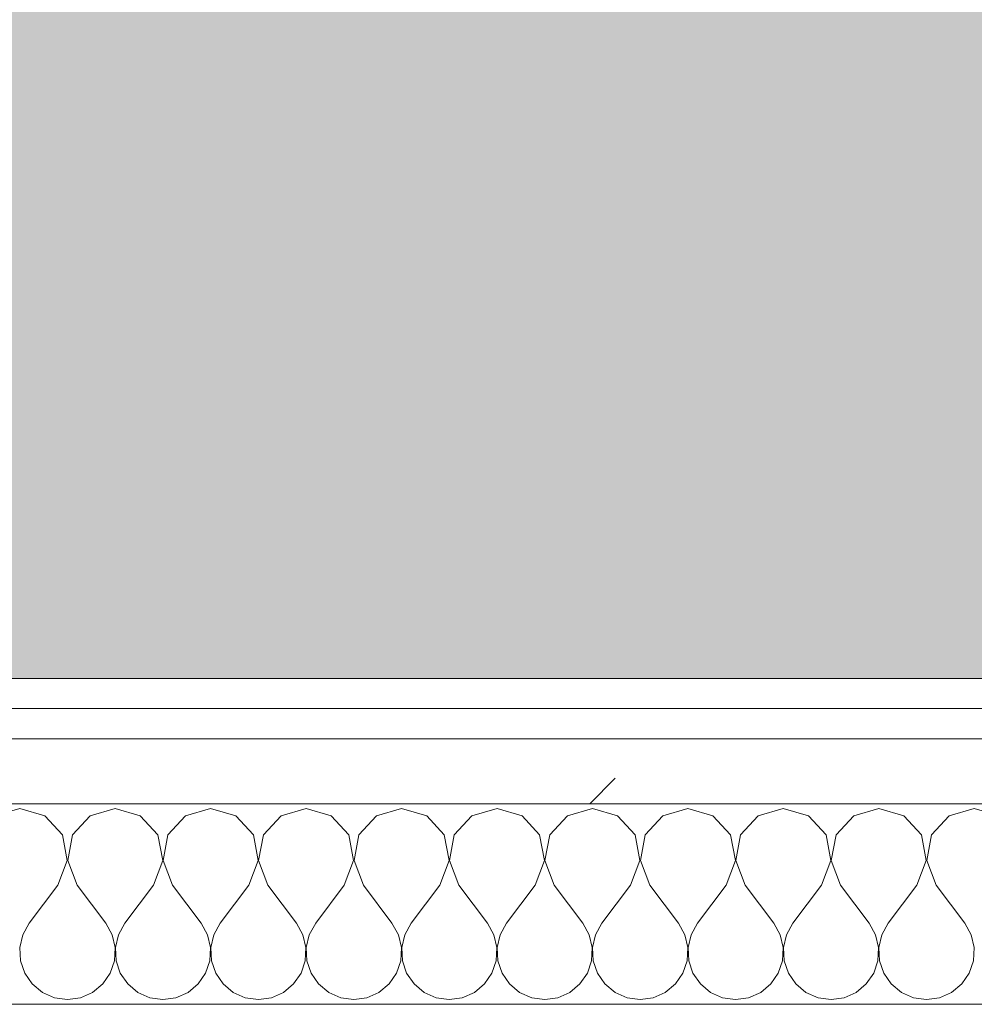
# Model space of a CAD drawing. Header units: millimetres. Extents: x -40968 to 13979, y -19284 to 4746.
# Tile 98 of 106: x -14505 to -14314, y -1194 to -997. Entities that reach past the tile are written whole.
import ezdxf

# ---------------------------------------------------------------- set-up
doc = ezdxf.new("R2010")
doc.units = ezdxf.units.MM
doc.header["$MEASUREMENT"] = 0
doc.linetypes.add('Wipeout_Contour', pattern=[1000, 0, -1000])
doc.layers.add('07_CR_Cel Ras pladur', color=7, linetype='Continuous')
doc.layers.add('Nuevo_08_E_Envans secs', color=7, linetype='Continuous')
for name, color, linetype, lineweight, true_color in [('07_CR_Cel Ras pladur_Pluma_Nº__102', 7, 'Continuous', 5, 0xcccccc), ('Nuevo_08_E_Envans secs_Pluma_Nº__102', 7, 'Continuous', 5, 0xcccccc), ('Nuevo_08_E_Envans secs_Pluma_Nº__171', 171, 'Continuous', 13, 0xaaaaff), ('Nuevo_08_E_Envans secs_Pluma_Nº__177', 7, 'Continuous', 15, 0xf7e046)]:
    doc.layers.add(name, color=color, linetype=linetype, lineweight=lineweight, true_color=true_color)
doc.layers.add('Nuevo_08_E_Envans secs_Pluma_Nº__1', color=7, linetype='Continuous', lineweight=5)
pattern_1 = [(45, (0, 0), (-183.8478, 183.8478), [195, -65]), (45, (7e-14, 183.85), (-183.8478, 183.8478), [195, -65])]

# ---------------------------------------------------------------- blocks, each defined once
blk = doc.blocks.new('Forjado_10_2', base_point=(-22963.42, -1128.98))
at = {"layer": '07_CR_Cel Ras pladur_Pluma_Nº__102', "linetype": 'Continuous', "lineweight": 0, "true_color": 0x333333}
h = blk.add_hatch(color=250, dxfattribs=at)
h.paths.add_polyline_path([(-22963.42, -1128.98), (-12886.81, -1128.98), (-12886.81, -996.81), (-12428.84, -996.81), (-12428.84, 1963.55), (-22963.42, 1963.55)])
h.paths.add_polyline_path([(-22498.42, 1617.29), (-12898.42, 1617.29), (-12898.42, -782.71), (-22498.42, -782.71)], flags=0)
at = {"layer": '07_CR_Cel Ras pladur_Pluma_Nº__102', "color": 254, "linetype": 'Continuous', "lineweight": 5, "true_color": 0xcccccc, "flags": 128}
blk.add_lwpolyline([(-22963.42, -1128.98), (-12886.81, -1128.98), (-12886.81, -996.81), (-12428.84, -996.81), (-12428.84, 1963.55), (-22963.42, 1963.55)], close=True, dxfattribs=at)
blk = doc.blocks.new('*X505')
at = {"layer": 'Nuevo_08_E_Envans secs_Pluma_Nº__102', "color": 254, "linetype": 'Continuous', "lineweight": 5, "true_color": 0xcccccc}
for p, q in [((-14504.76, -1154.93), (-14509.77, -1156.35)), ((-14499.75, -1156.35), (-14504.76, -1154.93)), ((-14485.71, -1154.93), (-14490.72, -1156.35)), ((-14480.71, -1156.35), (-14485.71, -1154.93)), ((-14466.67, -1154.93), (-14471.67, -1156.35)), ((-14461.66, -1156.35), (-14466.67, -1154.93)), ((-14447.62, -1154.93), (-14452.63, -1156.35)), ((-14442.61, -1156.35), (-14447.62, -1154.93)), ((-14428.57, -1154.93), (-14433.58, -1156.35)), ((-14423.56, -1156.35), (-14428.57, -1154.93)), ((-14409.52, -1154.93), (-14414.53, -1156.35)), ((-14404.52, -1156.35), (-14409.52, -1154.93)), ((-14390.48, -1154.93), (-14395.48, -1156.35)), ((-14385.47, -1156.35), (-14390.48, -1154.93)), ((-14371.43, -1154.93), (-14376.44, -1156.35)), ((-14366.42, -1156.35), (-14371.43, -1154.93)), ((-14352.38, -1154.93), (-14357.39, -1156.35)), ((-14347.37, -1156.35), (-14352.38, -1154.93)), ((-14333.33, -1154.93), (-14338.34, -1156.35)), ((-14328.33, -1156.35), (-14333.33, -1154.93)), ((-14314.29, -1154.93), (-14319.29, -1156.35)), ((-14309.28, -1156.35), (-14314.29, -1154.93)), ((-14496.24, -1160.19), (-14499.75, -1156.35)), ((-14490.72, -1156.35), (-14494.23, -1160.19)), ((-14477.2, -1160.19), (-14480.71, -1156.35)), ((-14471.67, -1156.35), (-14475.19, -1160.19)), ((-14458.15, -1160.19), (-14461.66, -1156.35)), ((-14452.63, -1156.35), (-14456.14, -1160.19)), ((-14439.1, -1160.19), (-14442.61, -1156.35)), ((-14433.58, -1156.35), (-14437.09, -1160.19)), ((-14420.05, -1160.19), (-14423.56, -1156.35)), ((-14414.53, -1156.35), (-14418.04, -1160.19)), ((-14401.01, -1160.19), (-14404.52, -1156.35)), ((-14395.48, -1156.35), (-14398.99, -1160.19)), ((-14381.96, -1160.19), (-14385.47, -1156.35)), ((-14376.44, -1156.35), (-14379.95, -1160.19)), ((-14362.91, -1160.19), (-14366.42, -1156.35)), ((-14357.39, -1156.35), (-14360.9, -1160.19)), ((-14343.86, -1160.19), (-14347.37, -1156.35)), ((-14338.34, -1156.35), (-14341.85, -1160.19)), ((-14324.81, -1160.19), (-14328.33, -1156.35)), ((-14319.29, -1156.35), (-14322.8, -1160.19)), ((-14495.28, -1165.31), (-14496.24, -1160.19)), ((-14494.23, -1160.19), (-14495.2, -1165.31)), ((-14476.23, -1165.31), (-14477.2, -1160.19)), ((-14475.19, -1160.19), (-14476.15, -1165.31)), ((-14457.18, -1165.31), (-14458.15, -1160.19)), ((-14456.14, -1160.19), (-14457.1, -1165.31)), ((-14438.13, -1165.31), (-14439.1, -1160.19)), ((-14437.09, -1160.19), (-14438.06, -1165.31)), ((-14419.09, -1165.31), (-14420.05, -1160.19)), ((-14418.04, -1160.19), (-14419.01, -1165.31)), ((-14400.04, -1165.31), (-14401.01, -1160.19)), ((-14398.99, -1160.19), (-14399.96, -1165.31)), ((-14380.99, -1165.31), (-14381.96, -1160.19)), ((-14379.95, -1160.19), (-14380.91, -1165.31)), ((-14361.94, -1165.31), (-14362.91, -1160.19)), ((-14360.9, -1160.19), (-14361.87, -1165.31)), ((-14342.9, -1165.31), (-14343.86, -1160.19)), ((-14341.85, -1160.19), (-14342.82, -1165.31)), ((-14323.85, -1165.31), (-14324.81, -1160.19)), ((-14322.8, -1160.19), (-14323.77, -1165.31)), ((-14497.14, -1170.17), (-14495.28, -1165.31)), ((-14495.2, -1165.31), (-14493.33, -1170.17)), ((-14478.1, -1170.17), (-14476.23, -1165.31)), ((-14476.15, -1165.31), (-14474.29, -1170.17)), ((-14459.05, -1170.17), (-14457.18, -1165.31)), ((-14457.1, -1165.31), (-14455.24, -1170.17)), ((-14440, -1170.17), (-14438.13, -1165.31)), ((-14438.06, -1165.31), (-14436.19, -1170.17)), ((-14420.95, -1170.17), (-14419.09, -1165.31)), ((-14419.01, -1165.31), (-14417.14, -1170.17)), ((-14401.9, -1170.17), (-14400.04, -1165.31)), ((-14399.96, -1165.31), (-14398.1, -1170.17)), ((-14382.86, -1170.17), (-14380.99, -1165.31)), ((-14380.91, -1165.31), (-14379.05, -1170.17)), ((-14363.81, -1170.17), (-14361.94, -1165.31)), ((-14361.87, -1165.31), (-14360, -1170.17)), ((-14344.76, -1170.17), (-14342.9, -1165.31)), ((-14342.82, -1165.31), (-14340.95, -1170.17)), ((-14325.71, -1170.17), (-14323.85, -1165.31)), ((-14323.77, -1165.31), (-14321.9, -1170.17)), ((-14497.14, -1170.17), (-14502.86, -1177.79)), ((-14493.33, -1170.17), (-14487.62, -1177.79)), ((-14478.1, -1170.17), (-14483.81, -1177.79)), ((-14474.29, -1170.17), (-14468.57, -1177.79)), ((-14459.05, -1170.17), (-14464.76, -1177.79)), ((-14455.24, -1170.17), (-14449.52, -1177.79)), ((-14440, -1170.17), (-14445.71, -1177.79)), ((-14436.19, -1170.17), (-14430.48, -1177.79)), ((-14420.95, -1170.17), (-14426.67, -1177.79)), ((-14417.14, -1170.17), (-14411.43, -1177.79)), ((-14401.9, -1170.17), (-14407.62, -1177.79)), ((-14398.1, -1170.17), (-14392.38, -1177.79)), ((-14382.86, -1170.17), (-14388.57, -1177.79)), ((-14379.05, -1170.17), (-14373.33, -1177.79)), ((-14363.81, -1170.17), (-14369.52, -1177.79)), ((-14360, -1170.17), (-14354.29, -1177.79)), ((-14344.76, -1170.17), (-14350.48, -1177.79)), ((-14340.95, -1170.17), (-14335.24, -1177.79)), ((-14325.71, -1170.17), (-14331.43, -1177.79)), ((-14321.9, -1170.17), (-14316.19, -1177.79)), ((-14502.86, -1177.79), (-14504.13, -1180.08)), ((-14486.35, -1180.08), (-14487.62, -1177.79)), ((-14483.81, -1177.79), (-14485.08, -1180.08)), ((-14467.3, -1180.08), (-14468.57, -1177.79)), ((-14464.76, -1177.79), (-14466.03, -1180.08)), ((-14448.25, -1180.08), (-14449.52, -1177.79)), ((-14445.71, -1177.79), (-14446.99, -1180.08)), ((-14429.2, -1180.08), (-14430.48, -1177.79)), ((-14426.67, -1177.79), (-14427.94, -1180.08)), ((-14410.16, -1180.08), (-14411.43, -1177.79)), ((-14407.62, -1177.79), (-14408.89, -1180.08)), ((-14391.11, -1180.08), (-14392.38, -1177.79)), ((-14388.57, -1177.79), (-14389.84, -1180.08)), ((-14372.06, -1180.08), (-14373.33, -1177.79)), ((-14369.52, -1177.79), (-14370.8, -1180.08)), ((-14353.01, -1180.08), (-14354.29, -1177.79)), ((-14350.48, -1177.79), (-14351.75, -1180.08)), ((-14333.97, -1180.08), (-14335.24, -1177.79)), ((-14331.43, -1177.79), (-14332.7, -1180.08)), ((-14314.92, -1180.08), (-14316.19, -1177.79)), ((-14504.13, -1180.08), (-14504.72, -1182.64)), ((-14485.75, -1182.64), (-14486.35, -1180.08)), ((-14485.08, -1180.08), (-14485.68, -1182.64)), ((-14466.71, -1182.64), (-14467.3, -1180.08)), ((-14466.03, -1180.08), (-14466.63, -1182.64)), ((-14447.66, -1182.64), (-14448.25, -1180.08)), ((-14446.99, -1180.08), (-14447.58, -1182.64)), ((-14428.61, -1182.64), (-14429.2, -1180.08)), ((-14427.94, -1180.08), (-14428.53, -1182.64)), ((-14409.56, -1182.64), (-14410.16, -1180.08)), ((-14408.89, -1180.08), (-14409.49, -1182.64)), ((-14390.51, -1182.64), (-14391.11, -1180.08)), ((-14389.84, -1180.08), (-14390.44, -1182.64)), ((-14371.47, -1182.64), (-14372.06, -1180.08)), ((-14370.8, -1180.08), (-14371.39, -1182.64)), ((-14352.42, -1182.64), (-14353.01, -1180.08)), ((-14351.75, -1180.08), (-14352.34, -1182.64)), ((-14333.37, -1182.64), (-14333.97, -1180.08)), ((-14332.7, -1180.08), (-14333.29, -1182.64)), ((-14314.32, -1182.64), (-14314.92, -1180.08)), ((-14504.72, -1182.64), (-14504.6, -1185.27)), ((-14485.88, -1185.27), (-14485.75, -1182.64)), ((-14485.68, -1182.64), (-14485.55, -1185.27)), ((-14466.83, -1185.27), (-14466.71, -1182.64)), ((-14466.63, -1182.64), (-14466.5, -1185.27)), ((-14447.78, -1185.27), (-14447.66, -1182.64)), ((-14447.58, -1182.64), (-14447.45, -1185.27)), ((-14428.74, -1185.27), (-14428.61, -1182.64)), ((-14428.53, -1182.64), (-14428.41, -1185.27)), ((-14409.69, -1185.27), (-14409.56, -1182.64)), ((-14409.49, -1182.64), (-14409.36, -1185.27)), ((-14390.64, -1185.27), (-14390.51, -1182.64)), ((-14390.44, -1182.64), (-14390.31, -1185.27)), ((-14371.59, -1185.27), (-14371.47, -1182.64)), ((-14371.39, -1182.64), (-14371.26, -1185.27)), ((-14352.55, -1185.27), (-14352.42, -1182.64)), ((-14352.34, -1182.64), (-14352.22, -1185.27)), ((-14333.5, -1185.27), (-14333.37, -1182.64)), ((-14333.29, -1182.64), (-14333.17, -1185.27)), ((-14314.45, -1185.27), (-14314.32, -1182.64)), ((-14504.6, -1185.27), (-14503.76, -1187.76)), ((-14486.72, -1187.76), (-14485.88, -1185.27)), ((-14485.55, -1185.27), (-14484.71, -1187.76)), ((-14467.67, -1187.76), (-14466.83, -1185.27)), ((-14466.5, -1185.27), (-14465.66, -1187.76)), ((-14448.62, -1187.76), (-14447.78, -1185.27)), ((-14447.45, -1185.27), (-14446.61, -1187.76)), ((-14429.58, -1187.76), (-14428.74, -1185.27)), ((-14428.41, -1185.27), (-14427.57, -1187.76)), ((-14410.53, -1187.76), (-14409.69, -1185.27)), ((-14409.36, -1185.27), (-14408.52, -1187.76)), ((-14391.48, -1187.76), (-14390.64, -1185.27)), ((-14390.31, -1185.27), (-14389.47, -1187.76)), ((-14372.43, -1187.76), (-14371.59, -1185.27)), ((-14371.26, -1185.27), (-14370.42, -1187.76)), ((-14353.39, -1187.76), (-14352.55, -1185.27)), ((-14352.22, -1185.27), (-14351.38, -1187.76)), ((-14334.34, -1187.76), (-14333.5, -1185.27)), ((-14333.17, -1185.27), (-14332.33, -1187.76)), ((-14315.29, -1187.76), (-14314.45, -1185.27)), ((-14503.76, -1187.76), (-14502.27, -1189.92)), ((-14488.21, -1189.92), (-14486.72, -1187.76)), ((-14484.71, -1187.76), (-14483.22, -1189.92)), ((-14469.16, -1189.92), (-14467.67, -1187.76)), ((-14465.66, -1187.76), (-14464.17, -1189.92)), ((-14450.11, -1189.92), (-14448.62, -1187.76)), ((-14446.61, -1187.76), (-14445.13, -1189.92)), ((-14431.06, -1189.92), (-14429.58, -1187.76)), ((-14427.57, -1187.76), (-14426.08, -1189.92)), ((-14412.02, -1189.92), (-14410.53, -1187.76)), ((-14408.52, -1187.76), (-14407.03, -1189.92)), ((-14392.97, -1189.92), (-14391.48, -1187.76)), ((-14389.47, -1187.76), (-14387.98, -1189.92)), ((-14373.92, -1189.92), (-14372.43, -1187.76)), ((-14370.42, -1187.76), (-14368.94, -1189.92)), ((-14354.87, -1189.92), (-14353.39, -1187.76)), ((-14351.38, -1187.76), (-14349.89, -1189.92)), ((-14335.83, -1189.92), (-14334.34, -1187.76)), ((-14332.33, -1187.76), (-14330.84, -1189.92)), ((-14316.78, -1189.92), (-14315.29, -1187.76)), ((-14502.27, -1189.92), (-14500.25, -1191.6)), ((-14490.23, -1191.6), (-14488.21, -1189.92)), ((-14483.22, -1189.92), (-14481.2, -1191.6)), ((-14471.18, -1191.6), (-14469.16, -1189.92)), ((-14464.17, -1189.92), (-14462.15, -1191.6)), ((-14452.14, -1191.6), (-14450.11, -1189.92)), ((-14445.13, -1189.92), (-14443.1, -1191.6)), ((-14433.09, -1191.6), (-14431.06, -1189.92)), ((-14426.08, -1189.92), (-14424.05, -1191.6)), ((-14414.04, -1191.6), (-14412.02, -1189.92)), ((-14407.03, -1189.92), (-14405.01, -1191.6)), ((-14394.99, -1191.6), (-14392.97, -1189.92)), ((-14387.98, -1189.92), (-14385.96, -1191.6)), ((-14375.95, -1191.6), (-14373.92, -1189.92)), ((-14368.94, -1189.92), (-14366.91, -1191.6)), ((-14356.9, -1191.6), (-14354.87, -1189.92)), ((-14349.89, -1189.92), (-14347.86, -1191.6)), ((-14337.85, -1191.6), (-14335.83, -1189.92)), ((-14330.84, -1189.92), (-14328.82, -1191.6)), ((-14318.8, -1191.6), (-14316.78, -1189.92)), ((-14500.25, -1191.6), (-14497.84, -1192.66)), ((-14492.64, -1192.66), (-14490.23, -1191.6)), ((-14481.2, -1191.6), (-14478.79, -1192.66)), ((-14473.59, -1192.66), (-14471.18, -1191.6)), ((-14462.15, -1191.6), (-14459.75, -1192.66)), ((-14454.54, -1192.66), (-14452.14, -1191.6)), ((-14443.1, -1191.6), (-14440.7, -1192.66)), ((-14435.49, -1192.66), (-14433.09, -1191.6)), ((-14424.05, -1191.6), (-14421.65, -1192.66)), ((-14416.45, -1192.66), (-14414.04, -1191.6)), ((-14405.01, -1191.6), (-14402.6, -1192.66)), ((-14397.4, -1192.66), (-14394.99, -1191.6)), ((-14385.96, -1191.6), (-14383.55, -1192.66)), ((-14378.35, -1192.66), (-14375.95, -1191.6)), ((-14366.91, -1191.6), (-14364.51, -1192.66)), ((-14359.3, -1192.66), (-14356.9, -1191.6)), ((-14347.86, -1191.6), (-14345.46, -1192.66)), ((-14340.25, -1192.66), (-14337.85, -1191.6)), ((-14328.82, -1191.6), (-14326.41, -1192.66)), ((-14321.21, -1192.66), (-14318.8, -1191.6)), ((-14497.84, -1192.66), (-14495.24, -1193.02)), ((-14495.24, -1193.02), (-14492.64, -1192.66)), ((-14478.79, -1192.66), (-14476.19, -1193.02)), ((-14476.19, -1193.02), (-14473.59, -1192.66)), ((-14459.75, -1192.66), (-14457.14, -1193.02)), ((-14457.14, -1193.02), (-14454.54, -1192.66)), ((-14440.7, -1192.66), (-14438.1, -1193.02)), ((-14438.1, -1193.02), (-14435.49, -1192.66)), ((-14421.65, -1192.66), (-14419.05, -1193.02)), ((-14419.05, -1193.02), (-14416.45, -1192.66)), ((-14402.6, -1192.66), (-14400, -1193.02)), ((-14400, -1193.02), (-14397.4, -1192.66)), ((-14383.55, -1192.66), (-14380.95, -1193.02)), ((-14380.95, -1193.02), (-14378.35, -1192.66)), ((-14364.51, -1192.66), (-14361.9, -1193.02)), ((-14361.9, -1193.02), (-14359.3, -1192.66)), ((-14345.46, -1192.66), (-14342.86, -1193.02)), ((-14342.86, -1193.02), (-14340.25, -1192.66)), ((-14326.41, -1192.66), (-14323.81, -1193.02)), ((-14323.81, -1193.02), (-14321.21, -1192.66))]:
    blk.add_line(p, q, dxfattribs=at)
blk = doc.blocks.new('Muro_92_2', base_point=(-14135.93, -1193.98))
at = {"layer": 'Nuevo_08_E_Envans secs_Pluma_Nº__1', "color": 7, "linetype": 'Continuous', "lineweight": 5, "flags": 128}
blk.add_lwpolyline([(-16936.43, -1193.98), (-14135.93, -1193.98)], dxfattribs=at)
at = {"color": 254, "linetype": 'Wipeout_Contour', "lineweight": 0, "ltscale": 62310.788122}
blk.add_wipeout([(-14135.93, -1128.98), (-16936.43, -1128.98), (-16936.43, -1134.98), (-14135.93, -1134.98)], dxfattribs=at).dxf.layer = 'Nuevo_08_E_Envans secs'
at = {"color": 254, "linetype": 'Wipeout_Contour', "lineweight": 0, "ltscale": 62315.364932}
blk.add_wipeout([(-14135.93, -1140.98), (-16936.43, -1140.98), (-16936.43, -1153.98), (-14135.93, -1153.98)], dxfattribs=at).dxf.layer = 'Nuevo_08_E_Envans secs'
at = {"layer": 'Nuevo_08_E_Envans secs_Pluma_Nº__171', "linetype": 'Continuous', "lineweight": 13, "true_color": 0xaaaaff}
h = blk.add_hatch(dxfattribs=at)
h.set_pattern_fill('Panellat_HPL_0002', color=161, style=0, pattern_type=2)
h.set_pattern_definition(pattern_1)
h.paths.add_polyline_path([(-14135.93, -1128.98), (-16936.43, -1128.98), (-16936.43, -1134.98), (-14135.93, -1134.98)])
at = {"layer": 'Nuevo_08_E_Envans secs_Pluma_Nº__177', "linetype": 'Continuous', "lineweight": 15, "true_color": 0xf7e046}
h = blk.add_hatch(dxfattribs=at)
h.set_pattern_fill('Panellat_HPL_0002', color=53, style=0, pattern_type=2)
h.set_pattern_definition(pattern_1)
h.paths.add_polyline_path([(-14135.93, -1140.98), (-16936.43, -1140.98), (-16936.43, -1153.98), (-14135.93, -1153.98)])
at = {"layer": 'Nuevo_08_E_Envans secs_Pluma_Nº__1', "color": 7, "linetype": 'Continuous', "lineweight": 5}
for p, q in [((-14135.93, -1134.98), (-16936.43, -1134.98)), ((-14135.93, -1140.98), (-16936.43, -1140.98)), ((-14135.93, -1153.98), (-16936.43, -1153.98))]:
    blk.add_line(p, q, dxfattribs=at)
at = {"layer": 'Nuevo_08_E_Envans secs_Pluma_Nº__1', "color": 7, "linetype": 'Continuous', "lineweight": 5, "flags": 128}
blk.add_lwpolyline([(-14135.93, -1128.98), (-16936.43, -1128.98)], dxfattribs=at)
at = {"layer": 'Nuevo_08_E_Envans secs', "color": 7, "lineweight": 20}
blk.add_blockref('*X505', (0, 0), dxfattribs=at)
blk = doc.blocks.new('*X761')
at = {"layer": 'Nuevo_08_E_Envans secs_Pluma_Nº__102', "color": 254, "linetype": 'Continuous', "lineweight": 5, "true_color": 0xcccccc}
for p, q in [((-14504.76, -1154.93), (-14509.77, -1156.35)), ((-14499.75, -1156.35), (-14504.76, -1154.93)), ((-14485.71, -1154.93), (-14490.72, -1156.35)), ((-14480.71, -1156.35), (-14485.71, -1154.93)), ((-14466.67, -1154.93), (-14471.67, -1156.35)), ((-14461.66, -1156.35), (-14466.67, -1154.93)), ((-14447.62, -1154.93), (-14452.63, -1156.35)), ((-14442.61, -1156.35), (-14447.62, -1154.93)), ((-14428.57, -1154.93), (-14433.58, -1156.35)), ((-14423.56, -1156.35), (-14428.57, -1154.93)), ((-14409.52, -1154.93), (-14414.53, -1156.35)), ((-14404.52, -1156.35), (-14409.52, -1154.93)), ((-14390.48, -1154.93), (-14395.48, -1156.35)), ((-14385.47, -1156.35), (-14390.48, -1154.93)), ((-14371.43, -1154.93), (-14376.44, -1156.35)), ((-14366.42, -1156.35), (-14371.43, -1154.93)), ((-14352.38, -1154.93), (-14357.39, -1156.35)), ((-14347.37, -1156.35), (-14352.38, -1154.93)), ((-14333.33, -1154.93), (-14338.34, -1156.35)), ((-14328.33, -1156.35), (-14333.33, -1154.93)), ((-14314.29, -1154.93), (-14319.29, -1156.35)), ((-14309.28, -1156.35), (-14314.29, -1154.93)), ((-14496.24, -1160.19), (-14499.75, -1156.35)), ((-14490.72, -1156.35), (-14494.23, -1160.19)), ((-14477.2, -1160.19), (-14480.71, -1156.35)), ((-14471.67, -1156.35), (-14475.19, -1160.19)), ((-14458.15, -1160.19), (-14461.66, -1156.35)), ((-14452.63, -1156.35), (-14456.14, -1160.19)), ((-14439.1, -1160.19), (-14442.61, -1156.35)), ((-14433.58, -1156.35), (-14437.09, -1160.19)), ((-14420.05, -1160.19), (-14423.56, -1156.35)), ((-14414.53, -1156.35), (-14418.04, -1160.19)), ((-14401.01, -1160.19), (-14404.52, -1156.35)), ((-14395.48, -1156.35), (-14398.99, -1160.19)), ((-14381.96, -1160.19), (-14385.47, -1156.35)), ((-14376.44, -1156.35), (-14379.95, -1160.19)), ((-14362.91, -1160.19), (-14366.42, -1156.35)), ((-14357.39, -1156.35), (-14360.9, -1160.19)), ((-14343.86, -1160.19), (-14347.37, -1156.35)), ((-14338.34, -1156.35), (-14341.85, -1160.19)), ((-14324.81, -1160.19), (-14328.33, -1156.35)), ((-14319.29, -1156.35), (-14322.8, -1160.19)), ((-14495.28, -1165.31), (-14496.24, -1160.19)), ((-14494.23, -1160.19), (-14495.2, -1165.31)), ((-14476.23, -1165.31), (-14477.2, -1160.19)), ((-14475.19, -1160.19), (-14476.15, -1165.31)), ((-14457.18, -1165.31), (-14458.15, -1160.19)), ((-14456.14, -1160.19), (-14457.1, -1165.31)), ((-14438.13, -1165.31), (-14439.1, -1160.19)), ((-14437.09, -1160.19), (-14438.06, -1165.31)), ((-14419.09, -1165.31), (-14420.05, -1160.19)), ((-14418.04, -1160.19), (-14419.01, -1165.31)), ((-14400.04, -1165.31), (-14401.01, -1160.19)), ((-14398.99, -1160.19), (-14399.96, -1165.31)), ((-14380.99, -1165.31), (-14381.96, -1160.19)), ((-14379.95, -1160.19), (-14380.91, -1165.31)), ((-14361.94, -1165.31), (-14362.91, -1160.19)), ((-14360.9, -1160.19), (-14361.87, -1165.31)), ((-14342.9, -1165.31), (-14343.86, -1160.19)), ((-14341.85, -1160.19), (-14342.82, -1165.31)), ((-14323.85, -1165.31), (-14324.81, -1160.19)), ((-14322.8, -1160.19), (-14323.77, -1165.31)), ((-14497.14, -1170.17), (-14495.28, -1165.31)), ((-14495.2, -1165.31), (-14493.33, -1170.17)), ((-14478.1, -1170.17), (-14476.23, -1165.31)), ((-14476.15, -1165.31), (-14474.29, -1170.17)), ((-14459.05, -1170.17), (-14457.18, -1165.31)), ((-14457.1, -1165.31), (-14455.24, -1170.17)), ((-14440, -1170.17), (-14438.13, -1165.31)), ((-14438.06, -1165.31), (-14436.19, -1170.17)), ((-14420.95, -1170.17), (-14419.09, -1165.31)), ((-14419.01, -1165.31), (-14417.14, -1170.17)), ((-14401.9, -1170.17), (-14400.04, -1165.31)), ((-14399.96, -1165.31), (-14398.1, -1170.17)), ((-14382.86, -1170.17), (-14380.99, -1165.31)), ((-14380.91, -1165.31), (-14379.05, -1170.17)), ((-14363.81, -1170.17), (-14361.94, -1165.31)), ((-14361.87, -1165.31), (-14360, -1170.17)), ((-14344.76, -1170.17), (-14342.9, -1165.31)), ((-14342.82, -1165.31), (-14340.95, -1170.17)), ((-14325.71, -1170.17), (-14323.85, -1165.31)), ((-14323.77, -1165.31), (-14321.9, -1170.17)), ((-14497.14, -1170.17), (-14502.86, -1177.79)), ((-14493.33, -1170.17), (-14487.62, -1177.79)), ((-14478.1, -1170.17), (-14483.81, -1177.79)), ((-14474.29, -1170.17), (-14468.57, -1177.79)), ((-14459.05, -1170.17), (-14464.76, -1177.79)), ((-14455.24, -1170.17), (-14449.52, -1177.79)), ((-14440, -1170.17), (-14445.71, -1177.79)), ((-14436.19, -1170.17), (-14430.48, -1177.79)), ((-14420.95, -1170.17), (-14426.67, -1177.79)), ((-14417.14, -1170.17), (-14411.43, -1177.79)), ((-14401.9, -1170.17), (-14407.62, -1177.79)), ((-14398.1, -1170.17), (-14392.38, -1177.79)), ((-14382.86, -1170.17), (-14388.57, -1177.79)), ((-14379.05, -1170.17), (-14373.33, -1177.79)), ((-14363.81, -1170.17), (-14369.52, -1177.79)), ((-14360, -1170.17), (-14354.29, -1177.79)), ((-14344.76, -1170.17), (-14350.48, -1177.79)), ((-14340.95, -1170.17), (-14335.24, -1177.79)), ((-14325.71, -1170.17), (-14331.43, -1177.79)), ((-14321.9, -1170.17), (-14316.19, -1177.79)), ((-14502.86, -1177.79), (-14504.13, -1180.08)), ((-14486.35, -1180.08), (-14487.62, -1177.79)), ((-14483.81, -1177.79), (-14485.08, -1180.08)), ((-14467.3, -1180.08), (-14468.57, -1177.79)), ((-14464.76, -1177.79), (-14466.03, -1180.08)), ((-14448.25, -1180.08), (-14449.52, -1177.79)), ((-14445.71, -1177.79), (-14446.99, -1180.08)), ((-14429.2, -1180.08), (-14430.48, -1177.79)), ((-14426.67, -1177.79), (-14427.94, -1180.08)), ((-14410.16, -1180.08), (-14411.43, -1177.79)), ((-14407.62, -1177.79), (-14408.89, -1180.08)), ((-14391.11, -1180.08), (-14392.38, -1177.79)), ((-14388.57, -1177.79), (-14389.84, -1180.08)), ((-14372.06, -1180.08), (-14373.33, -1177.79)), ((-14369.52, -1177.79), (-14370.8, -1180.08)), ((-14353.01, -1180.08), (-14354.29, -1177.79)), ((-14350.48, -1177.79), (-14351.75, -1180.08)), ((-14333.97, -1180.08), (-14335.24, -1177.79)), ((-14331.43, -1177.79), (-14332.7, -1180.08)), ((-14314.92, -1180.08), (-14316.19, -1177.79)), ((-14504.13, -1180.08), (-14504.72, -1182.64)), ((-14485.75, -1182.64), (-14486.35, -1180.08)), ((-14485.08, -1180.08), (-14485.68, -1182.64)), ((-14466.71, -1182.64), (-14467.3, -1180.08)), ((-14466.03, -1180.08), (-14466.63, -1182.64)), ((-14447.66, -1182.64), (-14448.25, -1180.08)), ((-14446.99, -1180.08), (-14447.58, -1182.64)), ((-14428.61, -1182.64), (-14429.2, -1180.08)), ((-14427.94, -1180.08), (-14428.53, -1182.64)), ((-14409.56, -1182.64), (-14410.16, -1180.08)), ((-14408.89, -1180.08), (-14409.49, -1182.64)), ((-14390.51, -1182.64), (-14391.11, -1180.08)), ((-14389.84, -1180.08), (-14390.44, -1182.64)), ((-14371.47, -1182.64), (-14372.06, -1180.08)), ((-14370.8, -1180.08), (-14371.39, -1182.64)), ((-14352.42, -1182.64), (-14353.01, -1180.08)), ((-14351.75, -1180.08), (-14352.34, -1182.64)), ((-14333.37, -1182.64), (-14333.97, -1180.08)), ((-14332.7, -1180.08), (-14333.29, -1182.64)), ((-14314.32, -1182.64), (-14314.92, -1180.08)), ((-14504.72, -1182.64), (-14504.6, -1185.27)), ((-14485.88, -1185.27), (-14485.75, -1182.64)), ((-14485.68, -1182.64), (-14485.55, -1185.27)), ((-14466.83, -1185.27), (-14466.71, -1182.64)), ((-14466.63, -1182.64), (-14466.5, -1185.27)), ((-14447.78, -1185.27), (-14447.66, -1182.64)), ((-14447.58, -1182.64), (-14447.45, -1185.27)), ((-14428.74, -1185.27), (-14428.61, -1182.64)), ((-14428.53, -1182.64), (-14428.41, -1185.27)), ((-14409.69, -1185.27), (-14409.56, -1182.64)), ((-14409.49, -1182.64), (-14409.36, -1185.27)), ((-14390.64, -1185.27), (-14390.51, -1182.64)), ((-14390.44, -1182.64), (-14390.31, -1185.27)), ((-14371.59, -1185.27), (-14371.47, -1182.64)), ((-14371.39, -1182.64), (-14371.26, -1185.27)), ((-14352.55, -1185.27), (-14352.42, -1182.64)), ((-14352.34, -1182.64), (-14352.22, -1185.27)), ((-14333.5, -1185.27), (-14333.37, -1182.64)), ((-14333.29, -1182.64), (-14333.17, -1185.27)), ((-14314.45, -1185.27), (-14314.32, -1182.64)), ((-14504.6, -1185.27), (-14503.76, -1187.76)), ((-14486.72, -1187.76), (-14485.88, -1185.27)), ((-14485.55, -1185.27), (-14484.71, -1187.76)), ((-14467.67, -1187.76), (-14466.83, -1185.27)), ((-14466.5, -1185.27), (-14465.66, -1187.76)), ((-14448.62, -1187.76), (-14447.78, -1185.27)), ((-14447.45, -1185.27), (-14446.61, -1187.76)), ((-14429.58, -1187.76), (-14428.74, -1185.27)), ((-14428.41, -1185.27), (-14427.57, -1187.76)), ((-14410.53, -1187.76), (-14409.69, -1185.27)), ((-14409.36, -1185.27), (-14408.52, -1187.76)), ((-14391.48, -1187.76), (-14390.64, -1185.27)), ((-14390.31, -1185.27), (-14389.47, -1187.76)), ((-14372.43, -1187.76), (-14371.59, -1185.27)), ((-14371.26, -1185.27), (-14370.42, -1187.76)), ((-14353.39, -1187.76), (-14352.55, -1185.27)), ((-14352.22, -1185.27), (-14351.38, -1187.76)), ((-14334.34, -1187.76), (-14333.5, -1185.27)), ((-14333.17, -1185.27), (-14332.33, -1187.76)), ((-14315.29, -1187.76), (-14314.45, -1185.27)), ((-14503.76, -1187.76), (-14502.27, -1189.92)), ((-14488.21, -1189.92), (-14486.72, -1187.76)), ((-14484.71, -1187.76), (-14483.22, -1189.92)), ((-14469.16, -1189.92), (-14467.67, -1187.76)), ((-14465.66, -1187.76), (-14464.17, -1189.92)), ((-14450.11, -1189.92), (-14448.62, -1187.76)), ((-14446.61, -1187.76), (-14445.13, -1189.92)), ((-14431.06, -1189.92), (-14429.58, -1187.76)), ((-14427.57, -1187.76), (-14426.08, -1189.92)), ((-14412.02, -1189.92), (-14410.53, -1187.76)), ((-14408.52, -1187.76), (-14407.03, -1189.92)), ((-14392.97, -1189.92), (-14391.48, -1187.76)), ((-14389.47, -1187.76), (-14387.98, -1189.92)), ((-14373.92, -1189.92), (-14372.43, -1187.76)), ((-14370.42, -1187.76), (-14368.94, -1189.92)), ((-14354.87, -1189.92), (-14353.39, -1187.76)), ((-14351.38, -1187.76), (-14349.89, -1189.92)), ((-14335.83, -1189.92), (-14334.34, -1187.76)), ((-14332.33, -1187.76), (-14330.84, -1189.92)), ((-14316.78, -1189.92), (-14315.29, -1187.76)), ((-14502.27, -1189.92), (-14500.25, -1191.6)), ((-14490.23, -1191.6), (-14488.21, -1189.92)), ((-14483.22, -1189.92), (-14481.2, -1191.6)), ((-14471.18, -1191.6), (-14469.16, -1189.92)), ((-14464.17, -1189.92), (-14462.15, -1191.6)), ((-14452.14, -1191.6), (-14450.11, -1189.92)), ((-14445.13, -1189.92), (-14443.1, -1191.6)), ((-14433.09, -1191.6), (-14431.06, -1189.92)), ((-14426.08, -1189.92), (-14424.05, -1191.6)), ((-14414.04, -1191.6), (-14412.02, -1189.92)), ((-14407.03, -1189.92), (-14405.01, -1191.6)), ((-14394.99, -1191.6), (-14392.97, -1189.92)), ((-14387.98, -1189.92), (-14385.96, -1191.6)), ((-14375.95, -1191.6), (-14373.92, -1189.92)), ((-14368.94, -1189.92), (-14366.91, -1191.6)), ((-14356.9, -1191.6), (-14354.87, -1189.92)), ((-14349.89, -1189.92), (-14347.86, -1191.6)), ((-14337.85, -1191.6), (-14335.83, -1189.92)), ((-14330.84, -1189.92), (-14328.82, -1191.6)), ((-14318.8, -1191.6), (-14316.78, -1189.92)), ((-14500.25, -1191.6), (-14497.84, -1192.66)), ((-14492.64, -1192.66), (-14490.23, -1191.6)), ((-14481.2, -1191.6), (-14478.79, -1192.66)), ((-14473.59, -1192.66), (-14471.18, -1191.6)), ((-14462.15, -1191.6), (-14459.75, -1192.66)), ((-14454.54, -1192.66), (-14452.14, -1191.6)), ((-14443.1, -1191.6), (-14440.7, -1192.66)), ((-14435.49, -1192.66), (-14433.09, -1191.6)), ((-14424.05, -1191.6), (-14421.65, -1192.66)), ((-14416.45, -1192.66), (-14414.04, -1191.6)), ((-14405.01, -1191.6), (-14402.6, -1192.66)), ((-14397.4, -1192.66), (-14394.99, -1191.6)), ((-14385.96, -1191.6), (-14383.55, -1192.66)), ((-14378.35, -1192.66), (-14375.95, -1191.6)), ((-14366.91, -1191.6), (-14364.51, -1192.66)), ((-14359.3, -1192.66), (-14356.9, -1191.6)), ((-14347.86, -1191.6), (-14345.46, -1192.66)), ((-14340.25, -1192.66), (-14337.85, -1191.6)), ((-14328.82, -1191.6), (-14326.41, -1192.66)), ((-14321.21, -1192.66), (-14318.8, -1191.6)), ((-14497.84, -1192.66), (-14495.24, -1193.02)), ((-14495.24, -1193.02), (-14492.64, -1192.66)), ((-14478.79, -1192.66), (-14476.19, -1193.02)), ((-14476.19, -1193.02), (-14473.59, -1192.66)), ((-14459.75, -1192.66), (-14457.14, -1193.02)), ((-14457.14, -1193.02), (-14454.54, -1192.66)), ((-14440.7, -1192.66), (-14438.1, -1193.02)), ((-14438.1, -1193.02), (-14435.49, -1192.66)), ((-14421.65, -1192.66), (-14419.05, -1193.02)), ((-14419.05, -1193.02), (-14416.45, -1192.66)), ((-14402.6, -1192.66), (-14400, -1193.02)), ((-14400, -1193.02), (-14397.4, -1192.66)), ((-14383.55, -1192.66), (-14380.95, -1193.02)), ((-14380.95, -1193.02), (-14378.35, -1192.66)), ((-14364.51, -1192.66), (-14361.9, -1193.02)), ((-14361.9, -1193.02), (-14359.3, -1192.66)), ((-14345.46, -1192.66), (-14342.86, -1193.02)), ((-14342.86, -1193.02), (-14340.25, -1192.66)), ((-14326.41, -1192.66), (-14323.81, -1193.02)), ((-14323.81, -1193.02), (-14321.21, -1192.66))]:
    blk.add_line(p, q, dxfattribs=at)
blk = doc.blocks.new('Muro_152_2', base_point=(-16136.43, -1128.98))
at = {"layer": 'Nuevo_08_E_Envans secs_Pluma_Nº__1', "color": 7, "linetype": 'Continuous', "lineweight": 5, "flags": 128}
blk.add_lwpolyline([(-16136.43, -1193.98), (-14135.93, -1193.98)], dxfattribs=at)
at = {"color": 254, "linetype": 'Wipeout_Contour', "lineweight": 0, "ltscale": 60714.529183}
blk.add_wipeout([(-14135.93, -1128.98), (-16136.43, -1128.98), (-16136.43, -1134.98), (-14135.93, -1134.98)], dxfattribs=at).dxf.layer = 'Nuevo_08_E_Envans secs'
at = {"color": 254, "linetype": 'Wipeout_Contour', "lineweight": 0, "ltscale": 60719.208822}
blk.add_wipeout([(-14135.93, -1140.98), (-16136.43, -1140.98), (-16136.43, -1153.98), (-14135.93, -1153.98)], dxfattribs=at).dxf.layer = 'Nuevo_08_E_Envans secs'
at = {"layer": 'Nuevo_08_E_Envans secs_Pluma_Nº__171', "linetype": 'Continuous', "lineweight": 13, "true_color": 0xaaaaff}
h = blk.add_hatch(dxfattribs=at)
h.set_pattern_fill('Panellat_HPL_0002', color=161, style=0, pattern_type=2)
h.set_pattern_definition(pattern_1)
h.paths.add_polyline_path([(-14135.93, -1128.98), (-16136.43, -1128.98), (-16136.43, -1134.98), (-14135.93, -1134.98)])
at = {"layer": 'Nuevo_08_E_Envans secs_Pluma_Nº__177', "linetype": 'Continuous', "lineweight": 15, "true_color": 0xf7e046}
h = blk.add_hatch(dxfattribs=at)
h.set_pattern_fill('Panellat_HPL_0002', color=53, style=0, pattern_type=2)
h.set_pattern_definition(pattern_1)
h.paths.add_polyline_path([(-14135.93, -1140.98), (-16136.43, -1140.98), (-16136.43, -1153.98), (-14135.93, -1153.98)])
at = {"layer": 'Nuevo_08_E_Envans secs_Pluma_Nº__1', "color": 7, "linetype": 'Continuous', "lineweight": 5}
for p, q in [((-14135.93, -1134.98), (-16136.43, -1134.98)), ((-14135.93, -1140.98), (-16136.43, -1140.98)), ((-14135.93, -1153.98), (-16136.43, -1153.98))]:
    blk.add_line(p, q, dxfattribs=at)
at = {"layer": 'Nuevo_08_E_Envans secs_Pluma_Nº__1', "color": 7, "linetype": 'Continuous', "lineweight": 5, "flags": 128}
blk.add_lwpolyline([(-14135.93, -1128.98), (-16136.43, -1128.98)], dxfattribs=at)
at = {"layer": 'Nuevo_08_E_Envans secs', "color": 7, "lineweight": 20}
blk.add_blockref('*X761', (0, 0), dxfattribs=at)

msp = doc.modelspace()

# ---------------------------------------------------------------- block references
at = {"layer": '07_CR_Cel Ras pladur', "color": 254, "linetype": 'Continuous', "lineweight": 5, "true_color": 0xcccccc}
msp.add_blockref('Forjado_10_2', (-22963.42, -1128.98), dxfattribs=at)

# ---------------------------------------------------------------- next in the draw order: block references
at = {"layer": 'Nuevo_08_E_Envans secs', "color": 7, "lineweight": 20}
msp.add_blockref('Muro_92_2', (-14135.93, -1193.98), dxfattribs=at)

# ---------------------------------------------------------------- next in the draw order: block references
msp.add_blockref('Muro_152_2', (-16136.43, -1128.98), dxfattribs=at)

doc.saveas('drawing.dxf')
